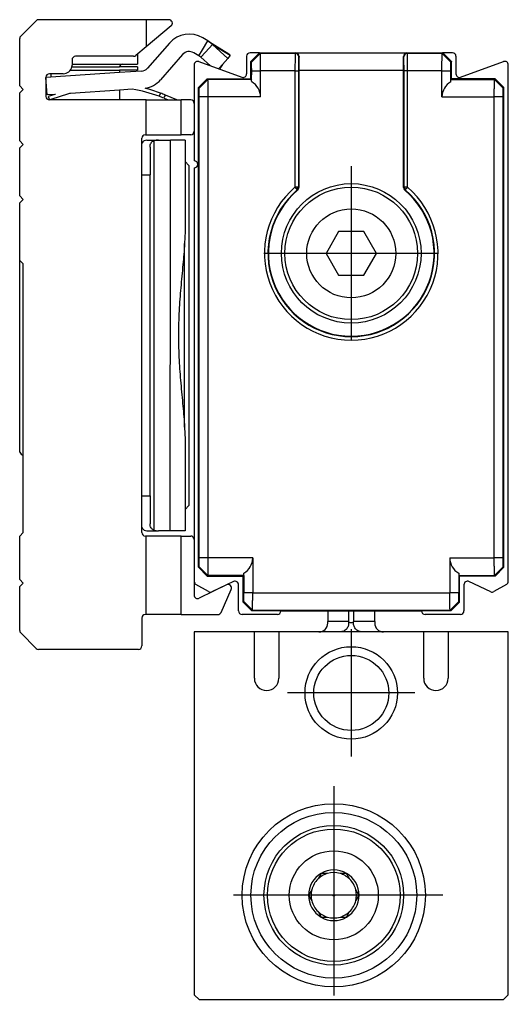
# Model space of a CAD drawing. Header units: millimetres. Extents: x -746 to 1106, y -92 to 517.
# Tile 32 of 55: x -24 to 4, y 65 to 122. Entities that reach past the tile are written whole.
import ezdxf

# ---------------------------------------------------------------- set-up
doc = ezdxf.new("R2010")
doc.units = ezdxf.units.MM
doc.linetypes.add('DOT_CENTER', pattern=[14, 12, -1, 0, -1])
doc.layers.add('1', color=7, linetype='Continuous')

# ---------------------------------------------------------------- blocks, each defined once
blk = doc.blocks.new('SOPORTE_SV2-T__30', base_point=(-24.2, 85.748))
at = {"color": 7, "linetype": 'Continuous'}
for p, q in [((-24.141, 120.906), (-23.259, 121.789)), ((-16.95, 121.848), (-23.117, 121.848)), ((-15.65, 121.848), (-16.95, 121.848)), ((-16.95, 121.848), (-16.95, 120.296)), ((-15.522, 121.494), (-16.95, 120.296)), ((-13.421, 120.631), (-13.709, 120.805)), ((-24.2, 118.048), (-24.2, 120.765)), ((-16.95, 120.296), (-17.548, 119.794)), ((-15.614, 120.51), (-16.877, 119.067)), ((-13.732, 120.118), (-13.421, 120.631)), ((-13.554, 119.986), (-13.16, 120.425)), ((-13.421, 120.631), (-12.212, 119.898)), ((-12.27, 119.631), (-13.16, 120.425)), ((-17.676, 119.748), (-21, 119.748)), ((-17.45, 119.876), (-17.45, 119.298)), ((-14.862, 119.851), (-16.125, 118.408)), ((-13.939, 119.776), (-14.227, 119.95)), ((-13.939, 119.776), (-13.732, 120.118)), ((-13.817, 119.693), (-13.939, 119.776)), ((-13.817, 119.693), (-13.554, 119.986)), ((-13.271, 119.206), (-13.817, 119.693)), ((-12.14, 119.807), (-12.27, 119.631)), ((-12.212, 119.898), (-12.14, 119.807)), ((-21.21, 119.148), (-18.475, 119.148)), ((-21.2, 119.548), (-21.2, 119.248)), ((-21.2, 119.298), (-18.325, 119.298)), ((-17.45, 119.148), (-18.475, 119.148)), ((-18.325, 119.298), (-17.45, 119.298)), ((-17.45, 119.148), (-17.45, 118.948)), ((-12.587, 119.278), (-12.778, 119.066)), ((-12.587, 119.278), (-12.73, 119.043)), ((-12.27, 119.631), (-12.587, 119.278)), ((-22.7, 118.548), (-22.698, 118.534)), ((-22.425, 118.552), (-22.698, 118.534)), ((-22.425, 118.748), (-22.5, 118.748)), ((-18.475, 118.814), (-22.425, 118.552)), ((-22.425, 118.748), (-22.425, 118.552)), ((-21.7, 118.748), (-22.425, 118.748)), ((-21.3, 118.948), (-18.475, 118.948)), ((-18.475, 118.948), (-18.475, 118.814)), ((-17.45, 118.948), (-18.475, 118.948)), ((-17.22, 118.898), (-18.475, 118.814)), ((-12.778, 119.066), (-12.804, 119.036)), ((-12.73, 119.043), (-12.778, 119.066)), ((-24, 117.848), (-24.2, 118.048)), ((-22.698, 118.534), (-22.7, 117.448)), ((-22.632, 117.536), (-22.698, 118.534)), ((-24.2, 117.648), (-24, 117.848)), ((-24.2, 114.898), (-24.2, 117.648)), ((-22.178, 117.558), (-22.632, 117.536)), ((-22.178, 117.558), (-22.56, 117.438)), ((-22.56, 117.438), (-22.5, 117.248)), ((-21.396, 117.594), (-22.425, 117.271)), ((-22.425, 117.55), (-22.425, 117.481)), ((-22.146, 117.568), (-22.178, 117.558)), ((-18.475, 117.812), (-21.294, 117.625)), ((-17.747, 117.86), (-18.475, 117.812)), ((-18.475, 117.812), (-18.475, 117.248)), ((-16.134, 117.641), (-16.204, 117.454)), ((-15.898, 117.419), (-15.852, 117.53)), ((-15.204, 117.26), (-15.852, 117.53)), ((-22.425, 117.271), (-22.5, 117.248)), ((-16.95, 117.248), (-22.5, 117.248)), ((-22.425, 117.271), (-22.425, 117.248)), ((-16.95, 117.248), (-15.694, 117.248)), ((-16.95, 115.248), (-16.95, 117.248)), ((-15.929, 117.345), (-15.694, 117.248)), ((-15.694, 117.248), (-15.21, 117.248)), ((-15.204, 117.26), (-15.21, 117.248)), ((-15.21, 117.248), (-14.95, 117.248)), ((-14.95, 115.248), (-14.95, 117.248)), ((-14.4, 117.248), (-14.95, 117.248)), ((-14.2, 117.048), (-14.2, 115.448)), ((-17, 115.248), (-16.95, 115.248)), ((-16.95, 115.248), (-14.95, 115.248)), ((-14.4, 115.248), (-14.95, 115.248)), ((-24, 114.698), (-24.2, 114.898)), ((-24.2, 114.498), (-24, 114.698)), ((-17.2, 114.747), (-17.2, 115.048)), ((-17.2, 112.948), (-17.2, 114.747)), ((-16.921, 114.943), (-17.061, 114.907)), ((-16.921, 114.943), (-16.835, 114.948)), ((-16.835, 114.948), (-16.245, 114.948)), ((-16.245, 114.948), (-15.567, 114.948)), ((-14.727, 114.948), (-15.567, 114.948)), ((-14.727, 114.948), (-14.727, 113.725)), ((-24.2, 111.748), (-24.2, 114.498)), ((-16.727, 114.548), (-16.727, 112.948)), ((-14.727, 113.725), (-14.727, 109.709)), ((-14.5, 113.498), (-14.727, 113.725)), ((-14.5, 113.498), (-14.5, 93.998)), ((-17.2, 94.548), (-17.2, 112.948)), ((-16.727, 94.548), (-16.727, 112.948)), ((-24, 111.548), (-24.2, 111.748)), ((-24.2, 111.348), (-24, 111.548)), ((-24.2, 108.048), (-24.2, 111.348)), ((-14.727, 109.709), (-14.75, 109.012)), ((-14.75, 98.483), (-14.75, 109.012)), ((-24, 107.848), (-24.2, 108.048)), ((-24.2, 103.748), (-24.2, 108.048)), ((-24, 96.873), (-24, 107.848)), ((-24.2, 97.048), (-24.2, 103.748)), ((-14.75, 98.483), (-14.727, 97.786)), ((-14.727, 97.786), (-14.727, 93.77)), ((-24, 92.448), (-24, 96.873)), ((-17.2, 92.748), (-17.2, 94.548)), ((-16.727, 94.548), (-16.727, 92.948)), ((-14.5, 93.998), (-14.727, 93.77)), ((-14.727, 93.77), (-14.727, 92.548)), ((-17.2, 92.448), (-17.2, 92.748)), ((-17.061, 92.588), (-16.921, 92.552)), ((-24.2, 92.248), (-24, 92.448)), ((-24.2, 89.748), (-24.2, 92.248)), ((-16.95, 92.248), (-17, 92.248)), ((-16.95, 87.748), (-16.95, 92.248)), ((-14.95, 92.248), (-16.95, 92.248)), ((-16.921, 92.552), (-16.835, 92.548)), ((-16.835, 92.548), (-16.245, 92.548)), ((-15.57, 92.548), (-16.245, 92.548)), ((-14.727, 92.548), (-15.57, 92.548)), ((-14.95, 87.748), (-14.95, 92.248)), ((-14.95, 92.248), (-14.4, 92.248)), ((-14.2, 92.048), (-14.2, 89.651)), ((-24, 89.548), (-24.2, 89.748)), ((-24.2, 89.348), (-24, 89.548)), ((-24.2, 86.83), (-24.2, 89.348)), ((-14.2, 89.651), (-14.2, 88.861)), ((-12.346, 89.445), (-13.912, 88.681)), ((-12.663, 87.866), (-12.076, 89.184)), ((-17.2, 87.548), (-17.2, 85.948)), ((-16.95, 87.748), (-17, 87.748)), ((-14.95, 87.748), (-16.95, 87.748)), ((-14.95, 87.748), (-12.845, 87.748)), ((-23.259, 85.806), (-24.141, 86.689)), ((-17.4, 85.748), (-23.117, 85.748))]:
    blk.add_line(p, q, dxfattribs=at)
at = {"color": 3, "linetype": 'Continuous'}
for p, q in [((-13.16, 120.425), (-12.14, 119.807)), ((-15.929, 117.345), (-15.898, 117.419)), ((-16.497, 92.588), (-16.497, 114.907)), ((-15.567, 111.602), (-15.567, 114.948)), ((-17.2, 112.948), (-16.727, 112.948)), ((-15.57, 92.548), (-15.567, 111.602)), ((-17.2, 94.548), (-16.727, 94.548))]:
    blk.add_line(p, q, dxfattribs=at)
at = {"color": 7, "linetype": 'Continuous'}
for centre, radius, start, end in [((-23.117, 121.648), 0.2, 90, 135), ((-15.65, 121.648), 0.2, 310, 90), ((-24, 120.765), 0.2, 135, 180), ((-14.486, 119.522), 1.5, 58.8, 138.8), ((-14.129, 119.464), 1.365, 44.7415, 58.761), ((-21, 119.548), 0.2, 90, 180), ((-17.676, 119.948), 0.2, 270, 310), ((-14.486, 119.522), 0.5, 58.8, 138.8), ((-21.7, 119.248), 0.5, 270, 348.463), ((-21.7, 119.248), 0.5, 348.463, 360), ((-18.325, 119.148), 0.15, 90, 180), ((-22.5, 118.548), 0.2, 90, 180), ((-17.254, 119.396), 0.5, 273.8, 318.8), ((-17.254, 119.396), 1.5, 279.0954, 318.8), ((-22.5, 117.448), 0.2, 180, 270), ((-19.003, 109.96), 8, 106.6368, 107.4), ((-19.003, 109.96), 8, 69.5142, 80.9632), ((-19.003, 109.96), 8.2, 69.5142, 75.977), ((-19.003, 109.96), 8, 67.4, 69.5142), ((-19.003, 109.96), 8.2, 67.4, 69.5142), ((-14.4, 117.048), 0.2, 360, 90), ((-17, 115.048), 0.2, 90, 180), ((-14.4, 115.448), 0.2, 270, 360), ((-16.942, 114.663), 0.272, 115.9895, 161.8325), ((-16.243, 114.134), 0.814, 90.1371, 108.2298), ((-23.706, 97.411), 0.613, 216.3182, 241.3412), ((-16.942, 92.832), 0.272, 198.1675, 244.0105), ((-16.243, 93.361), 0.814, 251.7702, 269.8629), ((-17, 92.448), 0.2, 180, 270), ((-14.4, 92.048), 0.2, 360, 90), ((-12.259, 89.265), 0.2, 336, 116), ((-14, 88.861), 0.2, 180, 296), ((-17, 87.548), 0.2, 90, 180), ((-12.845, 87.948), 0.2, 270, 336), ((-24, 86.83), 0.2, 180, 225), ((-23.117, 85.948), 0.2, 225, 270), ((-17.4, 85.948), 0.2, 270, 360)]:
    blk.add_arc(centre, radius, start, end, dxfattribs=at)
for points, knots in [([(-16.727, 114.548), (-16.725, 114.59), (-16.722, 114.67), (-16.681, 114.78), (-16.603, 114.865), (-16.534, 114.892), (-16.497, 114.907)], [0, 0, 0, 0, 0.1284187, 0.2386804, 0.3451237, 0.4612568, 0.4612568, 0.4612568, 0.4612568]), ([(-14.75, 109.012), (-14.78, 108.61), (-14.844, 107.767), (-14.977, 106.487), (-15.077, 105.134), (-15.117, 103.748), (-15.077, 102.361), (-14.977, 101.008), (-14.844, 99.728), (-14.78, 98.885), (-14.75, 98.483)], [0, 0, 0, 0, 1.208211, 2.536279, 3.860959, 5.277763, 6.694567, 8.019247, 9.347316, 10.555526, 10.555526, 10.555526, 10.555526]), ([(-16.497, 92.588), (-16.534, 92.603), (-16.603, 92.63), (-16.681, 92.715), (-16.722, 92.825), (-16.725, 92.905), (-16.727, 92.948)], [0, 0, 0, 0, 0.1161331, 0.2225764, 0.3328381, 0.4612568, 0.4612568, 0.4612568, 0.4612568])]:
    blk.add_open_spline(points, degree=3, knots=knots, dxfattribs=at)
blk = doc.blocks.new('REGLA_SV2-720-T__31', base_point=(-14.2, 87.752))
at = {"color": 7, "linetype": 'Continuous'}
for p, q in [((-11.2, 119.752), (-11.2, 118.738)), ((-10.45, 119.952), (-11, 119.952)), ((-10.45, 119.952), (-10.95, 119.452)), ((-10.45, 119.952), (-8.383, 119.945)), ((-8.383, 119.945), (-2.017, 119.945)), ((-2.017, 119.945), (0.05, 119.952)), ((0.05, 119.952), (0.55, 119.452)), ((0.6, 119.952), (0.05, 119.952)), ((0.8, 119.752), (0.8, 118.738)), ((-14.2, 119.259), (-14.2, 117.048)), ((-13.932, 119.447), (-11.468, 118.55)), ((-10.95, 118.452), (-10.95, 119.452)), ((0.55, 118.452), (0.55, 119.452)), ((1.068, 118.55), (3.532, 119.447)), ((3.8, 89.651), (3.8, 119.259)), ((-8.2, 118.945), (-8.209, 112.233)), ((-2.2, 112.229), (-2.2, 118.945)), ((-13.45, 118.452), (-13.95, 117.952)), ((-13.45, 118.452), (-10.95, 118.452)), ((-10.95, 118.452), (-10.912, 118.409)), ((0.55, 118.452), (0.515, 118.417)), ((3.05, 118.452), (0.55, 118.452)), ((3.55, 117.952), (3.05, 118.452)), ((-13.95, 90.453), (-13.95, 117.952)), ((3.55, 90.453), (3.55, 117.952)), ((-14.2, 117.048), (-14.2, 115.448)), ((-14.2, 115.448), (-14.2, 113.752)), ((-14.2, 113.352), (-14.2, 92.048)), ((-5.922, 109.702), (-6.643, 108.452)), ((-4.478, 109.702), (-5.922, 109.702)), ((-3.757, 108.452), (-4.478, 109.702)), ((-6.643, 108.452), (-5.922, 107.202)), ((-4.478, 107.202), (-3.757, 108.452)), ((-5.922, 107.202), (-4.478, 107.202)), ((-14.2, 92.048), (-14.2, 89.651)), ((-13.95, 90.453), (-13.45, 89.952)), ((3.05, 89.952), (3.55, 90.453)), ((-13.45, 89.952), (-11.4, 89.952)), ((-11.4, 89.952), (-11.365, 89.988)), ((-11.4, 88.453), (-11.4, 89.952)), ((1, 89.952), (0.965, 89.988)), ((3.05, 89.952), (1, 89.952)), ((1, 88.453), (1, 89.952)), ((-13.38, 89.062), (-14.1, 89.478)), ((-12.346, 89.445), (-13.195, 89.054)), ((-11.942, 89.638), (-12.346, 89.445)), ((-11.658, 87.952), (-11.658, 89.457)), ((1.258, 89.457), (1.258, 87.952)), ((2.795, 89.054), (1.542, 89.638)), ((3.7, 89.478), (2.98, 89.062)), ((-11.4, 88.453), (-10.9, 87.952)), ((1, 88.453), (0.5, 87.952)), ((-9.433, 87.752), (-11.458, 87.752)), ((-9.233, 87.952), (-10.9, 87.952)), ((-9.233, 87.952), (-1.167, 87.952)), ((0.5, 87.952), (-1.167, 87.952)), ((1.058, 87.752), (-0.967, 87.752))]:
    blk.add_line(p, q, dxfattribs=at)
at = {"color": 3, "linetype": 'Continuous'}
for p, q in [((-10.413, 119.916), (-10.915, 119.417)), ((-8.411, 119.917), (-10.413, 119.916)), ((-8.411, 119.917), (-8.383, 119.945)), ((-8.211, 119.717), (-8.193, 119.735)), ((-2.207, 119.735), (-2.189, 119.717)), ((-2.017, 119.945), (-1.989, 119.917)), ((0.015, 119.917), (-1.989, 119.917)), ((0.515, 119.417), (0.015, 119.917)), ((-10.906, 118.917), (-10.398, 118.917)), ((-8.424, 118.917), (-10.398, 118.917)), ((-8.424, 118.917), (-8.424, 112.24)), ((-8.224, 118.917), (-8.224, 112.24)), ((-8.2, 118.945), (-2.2, 118.945)), ((-2.176, 112.24), (-2.17, 118.917)), ((-0.002, 118.917), (-1.976, 118.917)), ((-1.976, 112.24), (-1.976, 118.917)), ((-0.002, 118.917), (0.506, 118.917)), ((-13.413, 118.416), (-13.913, 117.914)), ((-10.912, 118.409), (-13.413, 118.416)), ((0.515, 118.417), (3.015, 118.417)), ((3.513, 117.914), (3.015, 118.417)), ((-13.398, 117.417), (-13.906, 117.417)), ((-10.398, 117.417), (-13.398, 117.417)), ((-0.002, 117.417), (2.998, 117.417)), ((3.506, 117.417), (2.998, 117.417)), ((-8.272, 112.17), (-8.334, 112.134)), ((-8.295, 112.088), (-8.243, 112.157)), ((-8.272, 112.17), (-8.284, 112.24)), ((-8.243, 112.157), (-8.224, 112.24)), ((-2.176, 112.24), (-2.157, 112.157)), ((-2.157, 112.157), (-2.105, 112.088)), ((-2.128, 112.17), (-2.116, 112.24)), ((-2.128, 112.17), (-2.066, 112.134)), ((-13.398, 90.988), (-13.906, 90.988)), ((-10.848, 90.988), (-13.398, 90.988)), ((0.448, 90.988), (2.998, 90.988)), ((3.506, 90.988), (2.998, 90.988)), ((-13.415, 89.988), (-13.915, 90.488)), ((3.015, 89.988), (3.515, 90.488)), ((-11.365, 89.988), (-13.415, 89.988)), ((0.965, 89.988), (3.015, 89.988)), ((-10.848, 88.988), (-11.356, 88.988)), ((-10.848, 88.988), (0.448, 88.988)), ((0.956, 88.988), (0.448, 88.988)), ((-11.365, 88.488), (-10.865, 87.988)), ((0.465, 87.988), (0.965, 88.488)), ((-10.865, 87.988), (0.465, 87.988))]:
    blk.add_line(p, q, dxfattribs=at)
at = {"color": 7, "linetype": 'Continuous'}
for radius in [4, 3.8, 2.55]:
    blk.add_circle((-5.2, 108.452), radius, dxfattribs=at)
for centre, radius, start, end in [((-11, 119.752), 0.2, 90, 180), ((-8.395, 119.744), 0.202, 357.5161, 86.5244), ((-2.005, 119.744), 0.202, 93.4756, 182.4839), ((0.6, 119.752), 0.2, 0, 90.0044), ((-14, 119.259), 0.2, 70, 180), ((3.6, 119.259), 0.2, 0, 110), ((-11.4, 118.738), 0.2, 250, 0), ((1, 118.738), 0.2, 180, 290), ((-11.396, 117.414), 0.998, 0.2188, 60.6459), ((0.996, 117.414), 0.998, 119.3541, 179.7812), ((-14.2, 113.552), 0.2, 270, 90), ((-5.2, 108.452), 4.774, 130.4063, 49.5937), ((-5.2, 108.452), 4.75, 130.2754, 49.7246), ((-8.404, 112.219), 0.196, 313.1183, 4.1334), ((-1.997, 112.231), 0.203, 180.4379, 229.2866), ((-11.846, 90.991), 0.998, 299.3541, 359.7812), ((1.446, 90.991), 0.998, 180.2188, 240.6459), ((-14, 89.651), 0.2, 180, 240), ((-11.858, 89.457), 0.2, 0, 115), ((1.458, 89.457), 0.2, 65, 180), ((3.6, 89.651), 0.2, 300, 0), ((-13.28, 89.235), 0.2, 240, 295), ((2.88, 89.235), 0.2, 245, 300), ((-11.458, 87.952), 0.2, 180, 270), ((-9.433, 87.952), 0.2, 270, 360), ((-0.967, 87.952), 0.2, 180, 270), ((1.058, 87.952), 0.2, 270, 0)]:
    blk.add_arc(centre, radius, start, end, dxfattribs=at)
at = {"color": 3, "linetype": 'Continuous'}
for centre, radius, start, end in [((-8.411, 119.717), 0.2, 0.0175, 89.9825), ((-1.989, 119.717), 0.2, 90.0175, 179.9825), ((-5.2, 108.452), 4.974, 130.4063, 49.5937)]:
    blk.add_arc(centre, radius, start, end, dxfattribs=at)
at = {"color": 7, "linetype": 'Continuous'}
for points, knots in [([(-10.45, 119.952), (-10.448, 119.95), (-10.442, 119.944), (-10.432, 119.935), (-10.422, 119.925), (-10.416, 119.918), (-10.413, 119.916)], [0, 0, 0, 0, 0.00925697, 0.02468526, 0.04148451, 0.05200478, 0.05200478, 0.05200478, 0.05200478]), ([(-10.398, 118.917), (-10.398, 118.964), (-10.398, 119.057), (-10.398, 119.226), (-10.4, 119.414), (-10.402, 119.593), (-10.405, 119.723), (-10.407, 119.808), (-10.409, 119.866), (-10.412, 119.899), (-10.413, 119.912), (-10.413, 119.916)], [0, 0, 0, 0, 0.1401138, 0.2779513, 0.5075168, 0.7052841, 0.8132446, 0.8983475, 0.9588548, 0.9884057, 0.9985498, 0.9985498, 0.9985498, 0.9985498]), ([(-8.193, 119.735), (-8.195, 119.618), (-8.2, 119.355), (-8.2, 119.092), (-8.2, 118.945)], [0, 0, 0, 0, 0.3500705, 0.7895078, 0.7895078, 0.7895078, 0.7895078]), ([(-2.2, 118.945), (-2.2, 119.092), (-2.2, 119.355), (-2.205, 119.618), (-2.207, 119.735)], [0, 0, 0, 0, 0.4394372, 0.7895078, 0.7895078, 0.7895078, 0.7895078]), ([(-0.002, 118.917), (-0.002, 118.964), (-0.002, 119.057), (-0.002, 119.226), (0, 119.414), (0.002, 119.608), (0.006, 119.758), (0.008, 119.853), (0.012, 119.9), (0.014, 119.914), (0.015, 119.917)], [0, 0, 0, 0, 0.140114, 0.277951, 0.507517, 0.705284, 0.858762, 0.958853, 0.989249, 1.000271, 1.000271, 1.000271, 1.000271]), ([(0.05, 119.952), (0.048, 119.95), (0.042, 119.944), (0.032, 119.935), (0.023, 119.925), (0.017, 119.92), (0.015, 119.917)], [0, 0, 0, 0, 0.00925697, 0.02468526, 0.04037778, 0.04979131, 0.04979131, 0.04979131, 0.04979131]), ([(-10.95, 119.452), (-10.948, 119.45), (-10.942, 119.444), (-10.934, 119.436), (-10.924, 119.427), (-10.919, 119.421), (-10.915, 119.417)], [0, 0, 0, 0, 0.00925697, 0.02468526, 0.03409517, 0.04973271, 0.04973271, 0.04973271, 0.04973271]), ([(-10.906, 118.917), (-10.906, 118.98), (-10.907, 119.096), (-10.908, 119.241), (-10.91, 119.345), (-10.913, 119.395), (-10.915, 119.417)], [0, 0, 0, 0, 0.1875059, 0.3486005, 0.4340972, 0.4999579, 0.4999579, 0.4999579, 0.4999579]), ([(0.506, 118.917), (0.506, 118.98), (0.507, 119.096), (0.508, 119.241), (0.51, 119.345), (0.513, 119.395), (0.515, 119.417)], [0, 0, 0, 0, 0.1875059, 0.3486005, 0.4340972, 0.4999579, 0.4999579, 0.4999579, 0.4999579]), ([(0.55, 119.452), (0.548, 119.45), (0.542, 119.444), (0.534, 119.436), (0.524, 119.427), (0.519, 119.421), (0.515, 119.417)], [0, 0, 0, 0, 0.00925697, 0.02468526, 0.03409517, 0.04973271, 0.04973271, 0.04973271, 0.04973271]), ([(-10.912, 118.409), (-10.91, 118.495), (-10.906, 118.664), (-10.906, 118.834), (-10.906, 118.917)], [0, 0, 0, 0, 0.2575354, 0.5086719, 0.5086719, 0.5086719, 0.5086719]), ([(0.515, 118.417), (0.512, 118.501), (0.506, 118.667), (0.506, 118.834), (0.506, 118.917)], [0, 0, 0, 0, 0.2501851, 0.5002643, 0.5002643, 0.5002643, 0.5002643]), ([(-13.45, 118.452), (-13.448, 118.45), (-13.442, 118.444), (-13.432, 118.435), (-13.422, 118.425), (-13.416, 118.418), (-13.413, 118.416)], [0, 0, 0, 0, 0.00925697, 0.02468526, 0.04148451, 0.05200478, 0.05200478, 0.05200478, 0.05200478]), ([(-13.398, 117.417), (-13.398, 117.464), (-13.398, 117.557), (-13.398, 117.726), (-13.4, 117.914), (-13.402, 118.093), (-13.405, 118.223), (-13.407, 118.308), (-13.409, 118.366), (-13.412, 118.399), (-13.413, 118.412), (-13.413, 118.416)], [0, 0, 0, 0, 0.1401138, 0.2779513, 0.5075168, 0.7052841, 0.8132446, 0.8983475, 0.9588548, 0.9884057, 0.9985498, 0.9985498, 0.9985498, 0.9985498]), ([(-10.906, 118.283), (-10.907, 118.304), (-10.908, 118.337), (-10.91, 118.377), (-10.912, 118.398), (-10.912, 118.408), (-10.912, 118.409)], [0, 0, 0, 0, 0.0617688, 0.0977246, 0.1220643, 0.1255414, 0.1255414, 0.1255414, 0.1255414]), ([(0.506, 118.283), (0.506, 118.306), (0.506, 118.351), (0.512, 118.395), (0.515, 118.417)], [0, 0, 0, 0, 0.0669414, 0.1342792, 0.1342792, 0.1342792, 0.1342792]), ([(2.998, 117.417), (2.998, 117.464), (2.998, 117.557), (2.998, 117.726), (3, 117.914), (3.002, 118.108), (3.006, 118.258), (3.008, 118.353), (3.012, 118.4), (3.014, 118.414), (3.015, 118.417)], [0, 0, 0, 0, 0.140114, 0.277951, 0.507517, 0.705284, 0.858762, 0.958853, 0.989249, 1.000271, 1.000271, 1.000271, 1.000271]), ([(3.015, 118.417), (3.017, 118.42), (3.023, 118.425), (3.031, 118.434), (3.04, 118.443), (3.046, 118.449), (3.05, 118.452)], [0, 0, 0, 0, 0.00941354, 0.02510606, 0.03436303, 0.04979131, 0.04979131, 0.04979131, 0.04979131]), ([(-13.95, 117.952), (-13.948, 117.95), (-13.942, 117.944), (-13.932, 117.935), (-13.922, 117.924), (-13.915, 117.917), (-13.913, 117.914)], [0, 0, 0, 0, 0.00925697, 0.02468526, 0.04231668, 0.0536717, 0.0536717, 0.0536717, 0.0536717]), ([(-13.906, 117.417), (-13.906, 117.48), (-13.907, 117.596), (-13.908, 117.741), (-13.91, 117.844), (-13.912, 117.893), (-13.913, 117.914)], [0, 0, 0, 0, 0.1875292, 0.3485991, 0.4332468, 0.4965283, 0.4965283, 0.4965283, 0.4965283]), ([(-13.906, 90.988), (-13.906, 93.19), (-13.906, 97.595), (-13.906, 104.202), (-13.906, 110.81), (-13.906, 115.215), (-13.906, 117.417)], [0, 0, 0, 0, 6.607471, 13.21494, 19.822409, 26.42988, 26.42988, 26.42988, 26.42988]), ([(3.506, 117.417), (3.506, 117.48), (3.507, 117.596), (3.508, 117.741), (3.51, 117.844), (3.512, 117.893), (3.513, 117.914)], [0, 0, 0, 0, 0.1875292, 0.3485991, 0.4332468, 0.4965283, 0.4965283, 0.4965283, 0.4965283]), ([(3.506, 90.988), (3.506, 93.19), (3.506, 97.595), (3.506, 104.202), (3.506, 110.81), (3.506, 115.215), (3.506, 117.417)], [0, 0, 0, 0, 6.607471, 13.21494, 19.822409, 26.42988, 26.42988, 26.42988, 26.42988]), ([(3.513, 117.914), (3.515, 117.917), (3.522, 117.924), (3.532, 117.935), (3.542, 117.944), (3.548, 117.95), (3.55, 117.952)], [0, 0, 0, 0, 0.01135503, 0.02898645, 0.04441473, 0.0536717, 0.0536717, 0.0536717, 0.0536717]), ([(-13.915, 90.488), (-13.913, 90.51), (-13.91, 90.56), (-13.908, 90.664), (-13.907, 90.809), (-13.906, 90.925), (-13.906, 90.988)], [0, 0, 0, 0, 0.0658608, 0.1513568, 0.3124262, 0.4999565, 0.4999565, 0.4999565, 0.4999565]), ([(-13.415, 89.988), (-13.414, 89.991), (-13.412, 90.005), (-13.408, 90.052), (-13.406, 90.147), (-13.402, 90.297), (-13.4, 90.491), (-13.398, 90.679), (-13.398, 90.848), (-13.398, 90.941), (-13.398, 90.988)], [0, 0, 0, 0, 0.011021, 0.041418, 0.141509, 0.294986, 0.492754, 0.722319, 0.860157, 1.000271, 1.000271, 1.000271, 1.000271]), ([(3.015, 89.988), (3.014, 89.991), (3.012, 90.005), (3.008, 90.052), (3.006, 90.147), (3.002, 90.297), (3, 90.491), (2.998, 90.679), (2.998, 90.848), (2.998, 90.941), (2.998, 90.988)], [0, 0, 0, 0, 0.011021, 0.041418, 0.141509, 0.294986, 0.492754, 0.722319, 0.860157, 1.000271, 1.000271, 1.000271, 1.000271]), ([(3.515, 90.488), (3.513, 90.51), (3.51, 90.56), (3.508, 90.664), (3.507, 90.809), (3.506, 90.925), (3.506, 90.988)], [0, 0, 0, 0, 0.0658608, 0.1513568, 0.3124262, 0.4999565, 0.4999565, 0.4999565, 0.4999565]), ([(-13.95, 90.453), (-13.948, 90.455), (-13.942, 90.461), (-13.932, 90.47), (-13.923, 90.48), (-13.917, 90.486), (-13.915, 90.488)], [0, 0, 0, 0, 0.00925697, 0.02468526, 0.04034847, 0.0497327, 0.0497327, 0.0497327, 0.0497327]), ([(3.515, 90.488), (3.517, 90.486), (3.523, 90.48), (3.532, 90.47), (3.542, 90.461), (3.548, 90.455), (3.55, 90.453)], [0, 0, 0, 0, 0.00938423, 0.02504745, 0.04047573, 0.0497327, 0.0497327, 0.0497327, 0.0497327]), ([(-13.45, 89.952), (-13.448, 89.955), (-13.442, 89.961), (-13.432, 89.97), (-13.423, 89.98), (-13.417, 89.985), (-13.415, 89.988)], [0, 0, 0, 0, 0.00925697, 0.02468526, 0.04037778, 0.04979131, 0.04979131, 0.04979131, 0.04979131]), ([(-11.365, 89.988), (-11.364, 89.991), (-11.362, 90.003), (-11.36, 90.031), (-11.358, 90.072), (-11.357, 90.105), (-11.356, 90.122)], [0, 0, 0, 0, 0.0097909, 0.0365068, 0.0833998, 0.1342311, 0.1342311, 0.1342311, 0.1342311]), ([(-11.365, 89.988), (-11.362, 89.821), (-11.356, 89.488), (-11.356, 89.154), (-11.356, 88.988)], [0, 0, 0, 0, 0.500188, 1.000209, 1.000209, 1.000209, 1.000209]), ([(0.956, 90.122), (0.956, 90.099), (0.956, 90.054), (0.962, 90.01), (0.965, 89.988)], [0, 0, 0, 0, 0.0669414, 0.1342792, 0.1342792, 0.1342792, 0.1342792]), ([(0.965, 89.988), (0.962, 89.821), (0.956, 89.488), (0.956, 89.154), (0.956, 88.988)], [0, 0, 0, 0, 0.500188, 1.000209, 1.000209, 1.000209, 1.000209]), ([(3.015, 89.988), (3.017, 89.985), (3.023, 89.98), (3.032, 89.97), (3.042, 89.961), (3.048, 89.955), (3.05, 89.952)], [0, 0, 0, 0, 0.00941354, 0.02510606, 0.04053434, 0.04979131, 0.04979131, 0.04979131, 0.04979131]), ([(-11.365, 88.488), (-11.364, 88.51), (-11.36, 88.56), (-11.358, 88.664), (-11.357, 88.809), (-11.357, 88.925), (-11.356, 88.988)], [0, 0, 0, 0, 0.0658582, 0.1513568, 0.312444, 0.4999575, 0.4999575, 0.4999575, 0.4999575]), ([(-10.865, 87.988), (-10.864, 87.991), (-10.862, 88.005), (-10.858, 88.052), (-10.856, 88.147), (-10.852, 88.297), (-10.85, 88.491), (-10.848, 88.679), (-10.848, 88.848), (-10.848, 88.941), (-10.848, 88.988)], [0, 0, 0, 0, 0.011021, 0.041418, 0.141509, 0.294986, 0.492754, 0.722319, 0.860157, 1.000271, 1.000271, 1.000271, 1.000271]), ([(0.465, 87.988), (0.464, 87.991), (0.462, 88.005), (0.458, 88.052), (0.456, 88.147), (0.452, 88.297), (0.45, 88.491), (0.448, 88.679), (0.448, 88.848), (0.448, 88.941), (0.448, 88.988)], [0, 0, 0, 0, 0.011021, 0.041418, 0.141509, 0.294986, 0.492754, 0.722319, 0.860157, 1.000271, 1.000271, 1.000271, 1.000271]), ([(0.965, 88.488), (0.964, 88.51), (0.96, 88.56), (0.958, 88.664), (0.957, 88.809), (0.957, 88.925), (0.956, 88.988)], [0, 0, 0, 0, 0.0658582, 0.1513568, 0.3124441, 0.4999575, 0.4999575, 0.4999575, 0.4999575]), ([(-11.4, 88.453), (-11.398, 88.455), (-11.392, 88.461), (-11.383, 88.47), (-11.373, 88.48), (-11.367, 88.486), (-11.365, 88.488)], [0, 0, 0, 0, 0.00919235, 0.02451293, 0.04017618, 0.04956044, 0.04956044, 0.04956044, 0.04956044]), ([(1, 88.453), (0.998, 88.455), (0.992, 88.461), (0.984, 88.469), (0.975, 88.478), (0.969, 88.484), (0.965, 88.488)], [0, 0, 0, 0, 0.00927851, 0.02468526, 0.03409518, 0.04973277, 0.04973277, 0.04973277, 0.04973277]), ([(-10.9, 87.952), (-10.898, 87.955), (-10.892, 87.961), (-10.883, 87.97), (-10.873, 87.98), (-10.867, 87.985), (-10.865, 87.988)], [0, 0, 0, 0, 0.00925697, 0.02468526, 0.04037778, 0.04979131, 0.04979131, 0.04979131, 0.04979131]), ([(0.5, 87.952), (0.498, 87.955), (0.492, 87.961), (0.484, 87.969), (0.474, 87.978), (0.469, 87.984), (0.465, 87.988)], [0, 0, 0, 0, 0.00925697, 0.02468526, 0.0341025, 0.04979131, 0.04979131, 0.04979131, 0.04979131])]:
    blk.add_open_spline(points, degree=3, knots=knots, dxfattribs=at)
at = {"color": 3, "linetype": 'Continuous'}
for points, knots in [([(-8.411, 119.917), (-8.412, 119.906), (-8.415, 119.879), (-8.417, 119.814), (-8.419, 119.726), (-8.421, 119.594), (-8.422, 119.451), (-8.424, 119.293), (-8.424, 119.152), (-8.424, 119.026), (-8.424, 118.95), (-8.424, 118.917)], [0, 0, 0, 0, 0.035414, 0.081239, 0.193534, 0.298888, 0.478469, 0.62194, 0.772976, 0.902024, 1.000099, 1.000099, 1.000099, 1.000099]), ([(-8.211, 119.717), (-8.213, 119.682), (-8.218, 119.603), (-8.221, 119.483), (-8.222, 119.352), (-8.224, 119.207), (-8.224, 119.061), (-8.224, 118.96), (-8.224, 118.917)], [0, 0, 0, 0, 0.1050436, 0.2391449, 0.3600386, 0.4975934, 0.6726897, 0.8001214, 0.8001214, 0.8001214, 0.8001214]), ([(-2.17, 118.917), (-2.172, 118.969), (-2.176, 119.07), (-2.176, 119.224), (-2.178, 119.36), (-2.179, 119.473), (-2.183, 119.585), (-2.187, 119.664), (-2.189, 119.717)], [0, 0, 0, 0, 0.1542382, 0.3026029, 0.4632323, 0.5610514, 0.6413491, 0.8001727, 0.8001727, 0.8001727, 0.8001727]), ([(-1.976, 118.917), (-1.976, 118.982), (-1.976, 119.108), (-1.976, 119.281), (-1.977, 119.427), (-1.978, 119.534), (-1.98, 119.629), (-1.981, 119.712), (-1.983, 119.784), (-1.984, 119.84), (-1.986, 119.879), (-1.987, 119.906), (-1.989, 119.915), (-1.989, 119.917)], [0, 0, 0, 0, 0.192702, 0.378159, 0.52087, 0.628295, 0.701212, 0.805839, 0.876355, 0.91886, 0.97119, 0.994671, 1.000122, 1.000122, 1.000122, 1.000122]), ([(-8.424, 118.917), (-8.412, 118.917), (-8.388, 118.917), (-8.352, 118.917), (-8.317, 118.917), (-8.286, 118.917), (-8.261, 118.917), (-8.241, 118.917), (-8.23, 118.917), (-8.225, 118.917), (-8.224, 118.917)], [0, 0, 0, 0, 0.0360536, 0.0729059, 0.1084002, 0.1401819, 0.1661518, 0.1849376, 0.1980905, 0.1999695, 0.1999695, 0.1999695, 0.1999695]), ([(-1.976, 118.917), (-1.988, 118.917), (-2.012, 118.917), (-2.048, 118.917), (-2.083, 118.917), (-2.114, 118.917), (-2.139, 118.917), (-2.157, 118.917), (-2.167, 118.917), (-2.17, 118.917), (-2.17, 118.917)], [0, 0, 0, 0, 0.0360536, 0.0729059, 0.1084002, 0.1401819, 0.1661518, 0.1849376, 0.1936881, 0.1949381, 0.1949381, 0.1949381, 0.1949381]), ([(-8.284, 112.24), (-8.294, 112.24), (-8.316, 112.24), (-8.35, 112.24), (-8.386, 112.24), (-8.412, 112.24), (-8.424, 112.24)], [0, 0, 0, 0, 0.0303914, 0.0644522, 0.1015212, 0.1401818, 0.1401818, 0.1401818, 0.1401818]), ([(-8.424, 112.24), (-8.415, 112.232), (-8.395, 112.216), (-8.377, 112.183), (-8.354, 112.158), (-8.34, 112.141), (-8.334, 112.134)], [0, 0, 0, 0, 0.0382235, 0.0761932, 0.1103239, 0.1406454, 0.1406454, 0.1406454, 0.1406454]), ([(-8.334, 112.134), (-8.329, 112.128), (-8.321, 112.119), (-8.309, 112.105), (-8.301, 112.096), (-8.296, 112.089), (-8.295, 112.088)], [0, 0, 0, 0, 0.02345553, 0.03320729, 0.05649179, 0.05981815, 0.05981815, 0.05981815, 0.05981815]), ([(-8.295, 112.088), (-8.294, 112.088), (-8.291, 112.086), (-8.283, 112.083), (-8.276, 112.079), (-8.271, 112.077), (-8.271, 112.076)], [0, 0, 0, 0, 0.00144108, 0.01152861, 0.02487076, 0.02677678, 0.02677678, 0.02677678, 0.02677678]), ([(-8.224, 112.24), (-8.225, 112.24), (-8.231, 112.24), (-8.242, 112.24), (-8.261, 112.24), (-8.276, 112.24), (-8.284, 112.24)], [0, 0, 0, 0, 0.0020264, 0.0162112, 0.0349941, 0.05978769, 0.05978769, 0.05978769, 0.05978769]), ([(-8.272, 112.17), (-8.269, 112.169), (-8.259, 112.164), (-8.25, 112.16), (-8.243, 112.157)], [0, 0, 0, 0, 0.01017344, 0.03230279, 0.03230279, 0.03230279, 0.03230279]), ([(-8.224, 112.24), (-8.224, 112.24), (-8.222, 112.239), (-8.217, 112.237), (-8.213, 112.235), (-8.21, 112.234), (-8.209, 112.233)], [0, 0, 0, 0, 0.00090111, 0.00720891, 0.01555184, 0.01674368, 0.01674368, 0.01674368, 0.01674368]), ([(-2.2, 112.229), (-2.199, 112.229), (-2.195, 112.231), (-2.187, 112.235), (-2.179, 112.239), (-2.176, 112.24), (-2.176, 112.24)], [0, 0, 0, 0, 0.00191946, 0.0153557, 0.02551436, 0.0269656, 0.0269656, 0.0269656, 0.0269656]), ([(-2.116, 112.24), (-2.124, 112.24), (-2.138, 112.24), (-2.158, 112.24), (-2.169, 112.24), (-2.175, 112.24), (-2.176, 112.24)], [0, 0, 0, 0, 0.02468616, 0.04357649, 0.05778794, 0.05981815, 0.05981815, 0.05981815, 0.05981815]), ([(-2.128, 112.17), (-2.131, 112.169), (-2.141, 112.164), (-2.15, 112.16), (-2.157, 112.157)], [0, 0, 0, 0, 0.01017344, 0.03230279, 0.03230279, 0.03230279, 0.03230279]), ([(-2.129, 112.076), (-2.129, 112.077), (-2.124, 112.079), (-2.117, 112.083), (-2.109, 112.086), (-2.106, 112.088), (-2.105, 112.088)], [0, 0, 0, 0, 0.00190602, 0.01524817, 0.0253357, 0.02677678, 0.02677678, 0.02677678, 0.02677678]), ([(-1.976, 112.24), (-1.988, 112.24), (-2.014, 112.24), (-2.05, 112.24), (-2.084, 112.24), (-2.106, 112.24), (-2.116, 112.24)], [0, 0, 0, 0, 0.0386422, 0.0757296, 0.1098697, 0.1401818, 0.1401818, 0.1401818, 0.1401818]), ([(-2.105, 112.088), (-2.105, 112.089), (-2.101, 112.093), (-2.094, 112.101), (-2.082, 112.115), (-2.073, 112.126), (-2.066, 112.134)], [0, 0, 0, 0, 0.00203021, 0.01624166, 0.03116642, 0.05981815, 0.05981815, 0.05981815, 0.05981815]), ([(-2.066, 112.134), (-2.06, 112.141), (-2.046, 112.158), (-2.024, 112.183), (-2, 112.211), (-1.984, 112.231), (-1.976, 112.24)], [0, 0, 0, 0, 0.0302811, 0.0644522, 0.1015787, 0.1401818, 0.1401818, 0.1401818, 0.1401818])]:
    blk.add_open_spline(points, degree=3, knots=knots, dxfattribs=at)
at = {"color": 7, "linetype": 'Continuous'}
for points in [[(-10.398, 117.417), (-10.398, 117.542), (-10.398, 117.792), (-10.398, 118.167), (-10.398, 118.542), (-10.398, 118.792), (-10.398, 118.917)], [(-0.002, 117.417), (-0.002, 117.542), (-0.002, 117.792), (-0.002, 118.167), (-0.002, 118.542), (-0.002, 118.792), (-0.002, 118.917)], [(-13.398, 90.988), (-13.398, 93.19), (-13.398, 97.595), (-13.398, 104.202), (-13.398, 110.81), (-13.398, 115.215), (-13.398, 117.417)], [(2.998, 90.988), (2.998, 93.19), (2.998, 97.595), (2.998, 104.202), (2.998, 110.81), (2.998, 115.215), (2.998, 117.417)], [(-10.848, 90.988), (-10.848, 90.821), (-10.848, 90.488), (-10.848, 89.988), (-10.848, 89.488), (-10.848, 89.154), (-10.848, 88.988)], [(0.448, 90.988), (0.448, 90.821), (0.448, 90.488), (0.448, 89.988), (0.448, 89.488), (0.448, 89.154), (0.448, 88.988)]]:
    blk.add_open_spline(points, degree=3, dxfattribs=at)
at = {"layer": '1', "color": 2, "linetype": 'DOT_CENTER'}
for p, q in [((-5.2, 113.452), (-5.2, 103.452)), ((-0.2, 108.452), (-10.2, 108.452))]:
    blk.add_line(p, q, dxfattribs=at)
blk = doc.blocks.new('CABEZA_ROSCADA_REGLA_SV2-T__32', base_point=(-14.2, 65.652))
at = {"color": 7, "linetype": 'Continuous'}
for p, q in [((-6.55, 87.952), (-6.55, 87.341)), ((-3.85, 87.342), (-3.85, 87.952)), ((-6.55, 87.252), (-6.55, 87.341)), ((-3.85, 87.342), (-3.85, 87.252)), ((-10.75, 86.752), (-14.2, 86.752)), ((-14.2, 86.752), (-14.2, 65.952)), ((-9.35, 86.752), (-10.75, 86.752)), ((-10.75, 84.092), (-10.75, 86.752)), ((-7.05, 86.752), (-9.35, 86.752)), ((-9.35, 86.752), (-9.35, 84.092)), ((-5.839, 86.752), (-7.05, 86.752)), ((-4.581, 86.752), (-5.839, 86.752)), ((-3.35, 86.752), (-4.581, 86.752)), ((-1.05, 86.752), (-3.35, 86.752)), ((0.35, 86.752), (-1.05, 86.752)), ((-1.05, 84.092), (-1.05, 86.752)), ((0.35, 86.752), (0.35, 84.092)), ((3.8, 86.752), (0.35, 86.752)), ((3.8, 65.952), (3.8, 86.752)), ((-6.925, 72.908), (-7.104, 72.587)), ((-6.557, 72.902), (-6.925, 72.908)), ((-5.475, 72.908), (-5.843, 72.902)), ((-5.296, 72.587), (-5.475, 72.908)), ((-7.461, 71.968), (-7.65, 71.652)), ((-4.75, 71.652), (-4.939, 71.968)), ((-7.65, 71.652), (-7.461, 71.337)), ((-4.939, 71.337), (-4.75, 71.652)), ((-7.104, 70.718), (-6.925, 70.397)), ((-5.475, 70.397), (-5.296, 70.718)), ((-6.925, 70.397), (-6.557, 70.402)), ((-5.843, 70.402), (-5.475, 70.397)), ((-13.9, 65.652), (-14.2, 65.952)), ((3.5, 65.652), (-13.9, 65.652)), ((3.8, 65.952), (3.5, 65.652))]:
    blk.add_line(p, q, dxfattribs=at)
at = {"color": 3, "linetype": 'Continuous'}
for p, q in [((-5.355, 87.952), (-5.355, 87.341)), ((-5.065, 87.952), (-5.065, 87.342)), ((-5.355, 87.341), (-6.55, 87.341)), ((-3.85, 87.342), (-5.065, 87.342))]:
    blk.add_line(p, q, dxfattribs=at)
at = {"color": 7, "linetype": 'Continuous'}
for centre, radius in [((-5.2, 83.252), 2.65), ((-5.2, 83.252), 2.15), ((-6.2, 71.652), 5.25), ((-6.2, 71.652), 4.75), ((-6.2, 71.652), 4), ((-6.2, 71.652), 3.8), ((-6.2, 71.652), 2.55), ((-6.2, 71.652), 0.05)]:
    blk.add_circle(centre, radius, dxfattribs=at)
for centre, radius, start, end in [((-7.05, 87.252), 0.5, 270, 0), ((-3.35, 87.252), 0.5, 180, 270), ((-10.05, 84.092), 0.7, 180, 0), ((-0.35, 84.092), 0.7, 180, 0), ((-6.2, 71.652), 1.45, 120, 180), ((-6.2, 71.652), 1.3, 105.9424, 134.0576), ((-6.2, 71.652), 1.45, 60, 120), ((-6.2, 71.652), 1.3, 74.0576, 105.9424), ((-6.2, 71.652), 1.3, 45.9424, 74.0576), ((-6.2, 71.652), 1.45, 0, 60), ((-6.2, 71.652), 1.3, 134.0576, 165.9424), ((-6.2, 71.652), 1.3, 14.0576, 45.9424), ((-6.2, 71.652), 1.3, 165.9424, 194.0576), ((-6.2, 71.652), 1.3, 345.9424, 14.0576), ((-6.2, 71.652), 1.45, 180, 240), ((-6.2, 71.652), 1.3, 194.0576, 225.9424), ((-6.2, 71.652), 1.45, 300, 0), ((-6.2, 71.652), 1.3, 314.0576, 345.9424), ((-6.2, 71.652), 1.3, 225.9424, 254.0576), ((-6.2, 71.652), 1.3, 285.9424, 314.0576), ((-6.2, 71.652), 1.45, 240, 300), ((-6.2, 71.652), 1.3, 254.0576, 285.9424)]:
    blk.add_arc(centre, radius, start, end, dxfattribs=at)
at = {"color": 3, "linetype": 'Continuous'}
for points, knots in [([(-5.355, 87.341), (-5.351, 87.268), (-5.344, 87.121), (-5.45, 86.923), (-5.623, 86.781), (-5.767, 86.762), (-5.839, 86.752)], [0, 0, 0, 0, 0.2169612, 0.4331785, 0.6479076, 0.861469, 0.861469, 0.861469, 0.861469]), ([(-5.065, 87.342), (-5.081, 87.321), (-5.116, 87.273), (-5.21, 87.257), (-5.303, 87.272), (-5.339, 87.32), (-5.355, 87.341)], [0, 0, 0, 0, 0.0785875, 0.1728894, 0.2669907, 0.345065, 0.345065, 0.345065, 0.345065]), ([(-4.581, 86.752), (-4.653, 86.762), (-4.797, 86.781), (-4.97, 86.924), (-5.076, 87.122), (-5.068, 87.269), (-5.065, 87.342)], [0, 0, 0, 0, 0.2137172, 0.4286319, 0.6450706, 0.8622674, 0.8622674, 0.8622674, 0.8622674])]:
    blk.add_open_spline(points, degree=3, knots=knots, dxfattribs=at)
at = {"layer": '1', "color": 2, "linetype": 'DOT_CENTER'}
for p, q in [((-5.2, 86.902), (-5.2, 79.602)), ((-1.55, 83.252), (-8.85, 83.252)), ((-6.2, 77.902), (-6.2, 65.402)), ((0.05, 71.652), (-12.45, 71.652))]:
    blk.add_line(p, q, dxfattribs=at)
blk = doc.blocks.new('REGLA_SV2-720-T__33', base_point=(-24.2, 65.652))
for name, p in [('SOPORTE_SV2-T__30', (-24.2, 85.748)), ('REGLA_SV2-720-T__31', (-14.2, 87.752)), ('CABEZA_ROSCADA_REGLA_SV2-T__32', (-14.2, 65.652))]:
    blk.add_blockref(name, p)
blk = doc.blocks.new('Left2', base_point=(-10.2, 93.75))
blk.add_blockref('REGLA_SV2-720-T__33', (-24.2, 65.652))

msp = doc.modelspace()

# ---------------------------------------------------------------- block references
msp.add_blockref('Left2', (-10.2, 93.75))

doc.saveas('drawing.dxf')
